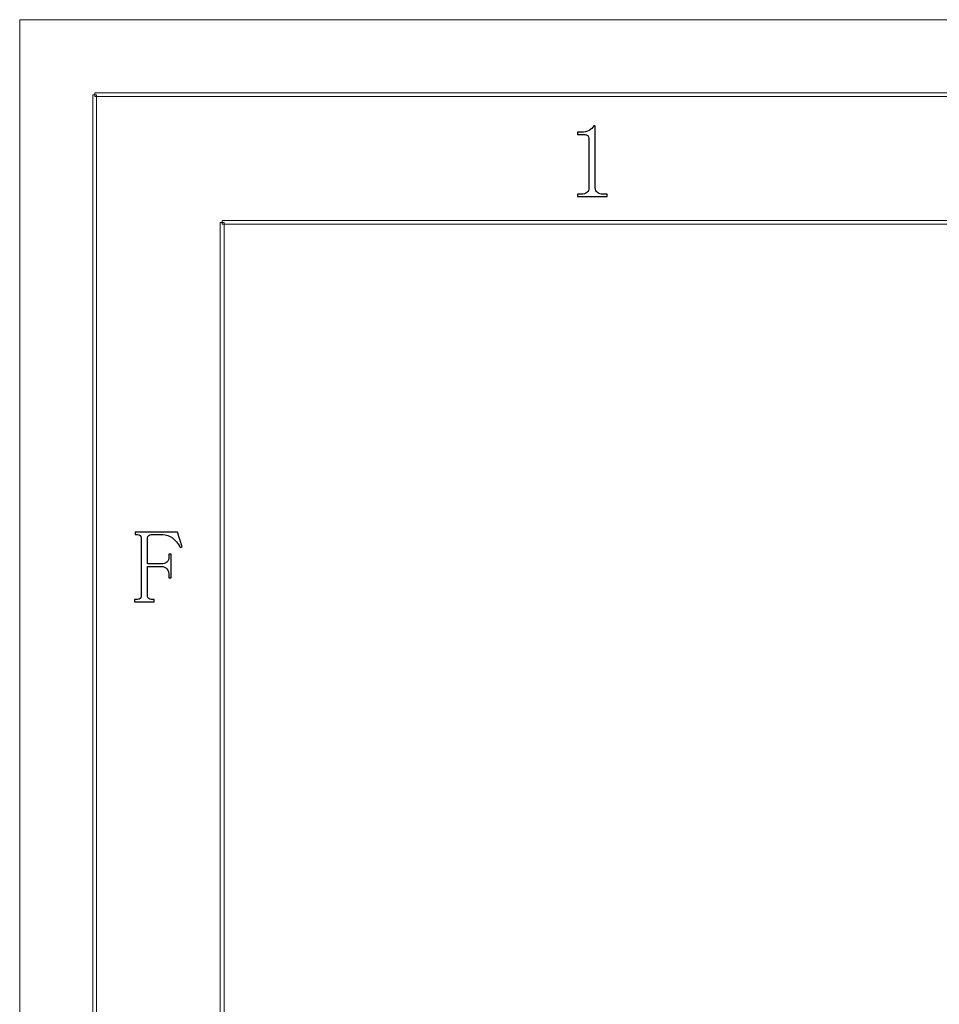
# Model space of a CAD drawing. Header units: millimetres. Extents: x -420 to 420, y -297 to 297.
# Tile 65 of 146: x -420 to -298, y 166 to 297. Entities that reach past the tile are written whole.
import ezdxf

# ---------------------------------------------------------------- set-up
doc = ezdxf.new("R2010")
doc.units = ezdxf.units.MM
doc.header["$MEASUREMENT"] = 0
doc.layers.add('layer 1', color=7, linetype='Continuous')

msp = doc.modelspace()

# ---------------------------------------------------------------- linework, layer by layer
at = {"layer": 'layer 1', "lineweight": 9}
for points in [[(-420.4338, 296.9891), (-420.4338, 296.9891), (-420.4338, 296.9891), (-420.4338, 296.9891)], [(-420.4338, -297.3481), (-420.4338, -297.3481), (-420.4338, 296.9891), (-420.4338, 296.9891)], [(-420.4338, -297.3481), (-420.4338, -297.3481), (-420.4338, 296.9891), (-420.4338, 296.9891)], [(-420.4338, -297.3481), (-420.4338, -297.3481), (-420.4338, 296.9891), (-420.4338, 296.9891)], [(-420.4338, -297.3481), (-420.4338, -297.3481), (-420.4338, 296.9891), (-420.4338, 296.9891)], [(-420.4338, -297.3481), (-420.4338, -297.3481), (-420.4338, 296.9891), (-420.4338, 296.9891)], [(-420.4338, -297.3481), (-420.4338, -297.3481), (-420.4338, 296.9891), (-420.4338, 296.9891)], [(-420.4338, -297.3481), (-420.4338, -297.3481), (-420.4338, 296.9891), (-420.4338, 296.9891)], [(-420.4338, -297.3481), (-420.4338, -297.3481), (-420.4338, 296.9891), (-420.4338, 296.9891)], [(-420.4338, -297.3481), (-420.4338, -297.3481), (-420.4338, 296.9891), (-420.4338, 296.9891)], [(-420.4338, -297.3481), (-420.4338, -297.3481), (-420.4338, 296.9891), (-420.4338, 296.9891)], [(-420.4338, -297.3481), (-420.4338, -297.3481), (-420.4338, 296.9891), (-420.4338, 296.9891)], [(-420.4338, -297.3481), (-420.4338, -297.3481), (-420.4338, 296.9891), (-420.4338, 296.9891)], [(-420.4338, -297.3481), (-420.4338, -297.3481), (-420.4338, 296.9891), (-420.4338, 296.9891)], [(-420.4338, -297.3481), (-420.4338, -297.3481), (-420.4338, 296.9891), (-420.4338, 296.9891)], [(-420.4338, -297.3481), (-420.4338, -297.3481), (-420.4338, 296.9891), (-420.4338, 296.9891)], [(-420.4338, -297.3481), (-420.4338, -297.3481), (-420.4338, 296.9891), (-420.4338, 296.9891)], [(-420.4338, -297.3481), (-420.4338, -297.3481), (-420.4338, 296.9891), (-420.4338, 296.9891)], [(-420.4338, -297.3481), (-420.4338, -297.3481), (-420.4338, 296.9891), (-420.4338, 296.9891)], [(-420.4338, -297.3481), (-420.4338, -297.3481), (-420.4338, 296.9891), (-420.4338, 296.9891)], [(-420.4338, -297.3481), (-420.4338, -297.3481), (-420.4338, 296.9891), (-420.4338, 296.9891)], [(-420.4338, -297.3481), (-420.4338, -297.3481), (-420.4338, 296.9891), (-420.4338, 296.9891)], [(-420.4338, 296.9891), (-420.4338, 296.9891), (-420.4338, 296.9891), (-420.4338, 296.9891)], [(-420.4338, 296.9891), (-420.4338, 296.9891), (420.1294, 296.9891), (420.1294, 296.9891)], [(-420.4338, 296.9891), (-420.4338, 296.9891), (420.1294, 296.9891), (420.1294, 296.9891)], [(-420.4338, 296.9891), (-420.4338, 296.9891), (420.1294, 296.9891), (420.1294, 296.9891)], [(-420.4338, 296.9891), (-420.4338, 296.9891), (420.1294, 296.9891), (420.1294, 296.9891)], [(-420.4338, 296.9891), (-420.4338, 296.9891), (420.1294, 296.9891), (420.1294, 296.9891)], [(-420.4338, 296.9891), (-420.4338, 296.9891), (420.1294, 296.9891), (420.1294, 296.9891)], [(-420.4338, 296.9891), (-420.4338, 296.9891), (420.1294, 296.9891), (420.1294, 296.9891)], [(-420.4338, 296.9891), (-420.4338, 296.9891), (420.1294, 296.9891), (420.1294, 296.9891)], [(-420.4338, 296.9891), (-420.4338, 296.9891), (420.1294, 296.9891), (420.1294, 296.9891)], [(-420.4338, 296.9891), (-420.4338, 296.9891), (420.1294, 296.9891), (420.1294, 296.9891)], [(-420.4338, 296.9891), (-420.4338, 296.9891), (420.1294, 296.9891), (420.1294, 296.9891)], [(-420.4338, 296.9891), (-420.4338, 296.9891), (420.1294, 296.9891), (420.1294, 296.9891)], [(-420.4338, 296.9891), (-420.4338, 296.9891), (420.1294, 296.9891), (420.1294, 296.9891)], [(-420.4338, 296.9891), (-420.4338, 296.9891), (420.1294, 296.9891), (420.1294, 296.9891)], [(-420.4338, 296.9891), (-420.4338, 296.9891), (420.1294, 296.9891), (420.1294, 296.9891)], [(-420.4338, 296.9891), (-420.4338, 296.9891), (420.1294, 296.9891), (420.1294, 296.9891)], [(-420.4338, 296.9891), (-420.4338, 296.9891), (420.1294, 296.9891), (420.1294, 296.9891)], [(-420.4338, 296.9891), (-420.4338, 296.9891), (420.1294, 296.9891), (420.1294, 296.9891)], [(-420.4338, 296.9891), (-420.4338, 296.9891), (420.1294, 296.9891), (420.1294, 296.9891)], [(-420.4338, 296.9891), (-420.4338, 296.9891), (420.1294, 296.9891), (420.1294, 296.9891)], [(-420.4338, 296.9891), (-420.4338, 296.9891), (420.1294, 296.9891), (420.1294, 296.9891)]]:
    msp.add_open_spline(points, degree=3, dxfattribs=at)
for points in [[(-410.189, -287.3425), (-410.189, -287.3425), (-410.6888, -287.3425), (-410.6888, -287.3425), (-410.6888, -287.3425), (-410.6888, -287.3425), (-410.6888, 286.9833), (-410.6888, 286.9833), (-410.6888, 286.9833), (-410.6888, 286.9833), (-410.189, 286.9833), (-410.189, 286.9833), (-410.189, 286.9833), (-410.189, 286.9833), (-410.189, -287.3425), (-410.189, -287.3425)], [(-410.439, 286.7332), (-410.439, 286.7332), (-410.439, 287.2336), (-410.439, 287.2336), (-410.439, 287.2336), (-410.439, 287.2336), (410.1346, 287.2336), (410.1346, 287.2336), (410.1346, 287.2336), (410.1346, 287.2336), (410.1346, 286.7332), (410.1346, 286.7332), (410.1346, 286.7332), (410.1346, 286.7332), (-410.439, 286.7332), (-410.439, 286.7332)], [(-393.1978, -270.3329), (-393.1978, -270.3329), (-393.6977, -270.3329), (-393.6977, -270.3329), (-393.6977, -270.3329), (-393.6977, -270.3329), (-393.6977, 269.9737), (-393.6977, 269.9737), (-393.6977, 269.9737), (-393.6977, 269.9737), (-393.1978, 269.9737), (-393.1978, 269.9737), (-393.1978, 269.9737), (-393.1978, 269.9737), (-393.1978, -270.3329), (-393.1978, -270.3329)], [(-393.4478, 269.7236), (-393.4478, 269.7236), (-393.4478, 270.2239), (-393.4478, 270.2239), (-393.4478, 270.2239), (-393.4478, 270.2239), (393.1434, 270.2239), (393.1434, 270.2239), (393.1434, 270.2239), (393.1434, 270.2239), (393.1434, 269.7236), (393.1434, 269.7236), (393.1434, 269.7236), (393.1434, 269.7236), (-393.4478, 269.7236), (-393.4478, 269.7236)]]:
    msp.add_open_spline(points, degree=3, knots=[0, 0, 0, 0, 0.2, 0.2, 0.2, 0.2, 0.4, 0.4, 0.4, 0.4, 0.6, 0.6, 0.6, 0.6, 1, 1, 1, 1], dxfattribs=at)
at = {"layer": 'layer 1'}
for points, knots in [([(-343.7147, 282.8654), (-343.7147, 282.8654), (-343.7147, 274.6155), (-343.7147, 274.6155), (-343.7147, 274.6155), (-343.7147, 274.326), (-343.6244, 274.1084), (-343.444, 273.9625), (-343.444, 273.9625), (-343.2634, 273.8188), (-343.0112, 273.7471), (-342.6852, 273.7471), (-342.6852, 273.7471), (-342.6852, 273.7471), (-342.1438, 273.7471), (-342.1438, 273.7471), (-342.1438, 273.7471), (-342.1438, 273.7471), (-342.1438, 273.4205), (-342.1438, 273.4205), (-342.1438, 273.4205), (-342.1438, 273.4205), (-346.1022, 273.4205), (-346.1022, 273.4205), (-346.1022, 273.4205), (-346.1022, 273.4205), (-346.1022, 273.7471), (-346.1022, 273.7471), (-346.1022, 273.7471), (-346.1022, 273.7471), (-345.614, 273.7471), (-345.614, 273.7471), (-345.614, 273.7471), (-345.2532, 273.7471), (-344.9894, 273.8188), (-344.8273, 273.9625), (-344.8273, 273.9625), (-344.6656, 274.1084), (-344.5821, 274.326), (-344.5821, 274.6155), (-344.5821, 274.6155), (-344.5821, 274.6155), (-344.5821, 281.184), (-344.5821, 281.184), (-344.5821, 281.184), (-344.5821, 281.3275), (-344.6285, 281.4456), (-344.7187, 281.5359), (-344.7187, 281.5359), (-344.809, 281.6263), (-344.9455, 281.6726), (-345.1259, 281.6726), (-345.1259, 281.6726), (-345.1259, 281.6726), (-346.1022, 281.6726), (-346.1022, 281.6726), (-346.1022, 281.6726), (-346.1022, 281.6726), (-346.1022, 281.9968), (-346.1022, 281.9968), (-346.1022, 281.9968), (-346.1022, 281.9968), (-345.614, 281.9968), (-345.614, 281.9968), (-345.614, 281.9968), (-345.1791, 281.9968), (-344.8273, 282.0687), (-344.5568, 282.2146), (-344.5568, 282.2146), (-344.2861, 282.3582), (-344.0778, 282.5758), (-343.932, 282.8654), (-343.932, 282.8654), (-343.932, 282.8654), (-343.7147, 282.8654), (-343.7147, 282.8654)], [0, 0, 0, 0, 0.05, 0.05, 0.05, 0.05, 0.1, 0.1, 0.1, 0.1, 0.15, 0.15, 0.15, 0.15, 0.2, 0.2, 0.2, 0.2, 0.25, 0.25, 0.25, 0.25, 0.3, 0.3, 0.3, 0.3, 0.35, 0.35, 0.35, 0.35, 0.4, 0.4, 0.4, 0.4, 0.45, 0.45, 0.45, 0.45, 0.5, 0.5, 0.5, 0.5, 0.55, 0.55, 0.55, 0.55, 0.6, 0.6, 0.6, 0.6, 0.65, 0.65, 0.65, 0.65, 0.7, 0.7, 0.7, 0.7, 0.75, 0.75, 0.75, 0.75, 0.8, 0.8, 0.8, 0.8, 0.85, 0.85, 0.85, 0.85, 0.9, 0.9, 0.9, 0.9, 1, 1, 1, 1]), ([(-402.5124, 219.7413), (-402.5124, 219.7413), (-402.5124, 219.4147), (-402.5124, 219.4147), (-402.5124, 219.4147), (-402.5124, 219.4147), (-405.1151, 219.4147), (-405.1151, 219.4147), (-405.1151, 219.4147), (-405.1151, 219.4147), (-405.1151, 219.7413), (-405.1151, 219.7413), (-405.1151, 219.7413), (-405.1151, 219.7413), (-404.7357, 219.7413), (-404.7357, 219.7413), (-404.7357, 219.7413), (-404.5552, 219.7413), (-404.428, 219.776), (-404.3564, 219.8501), (-404.3564, 219.8501), (-404.2822, 219.9219), (-404.2477, 220.0308), (-404.2477, 220.1743), (-404.2477, 220.1743), (-404.2477, 220.1743), (-404.2477, 227.9378), (-404.2477, 227.9378), (-404.2477, 227.9378), (-404.2477, 228.0814), (-404.2822, 228.1903), (-404.3564, 228.262), (-404.3564, 228.262), (-404.428, 228.3362), (-404.5552, 228.371), (-404.7357, 228.371), (-404.7357, 228.371), (-404.7357, 228.371), (-405.0597, 228.371), (-405.0597, 228.371), (-405.0597, 228.371), (-405.0597, 228.371), (-405.0597, 228.6974), (-405.0597, 228.6974), (-405.0597, 228.6974), (-405.0597, 228.6974), (-399.4215, 228.6974), (-399.4215, 228.6974), (-399.4215, 228.6974), (-399.4215, 228.6974), (-398.7714, 226.7428), (-398.7714, 226.7428), (-398.7714, 226.7428), (-398.7714, 226.7428), (-399.0421, 226.6338), (-399.0421, 226.6338), (-399.0421, 226.6338), (-399.3314, 227.2129), (-399.6737, 227.6483), (-400.0716, 227.9378), (-400.0716, 227.9378), (-400.4695, 228.2273), (-400.9021, 228.371), (-401.3742, 228.371), (-401.3742, 228.371), (-401.3742, 228.371), (-402.8919, 228.371), (-402.8919, 228.371), (-402.8919, 228.371), (-403.0352, 228.371), (-403.1533, 228.3362), (-403.2434, 228.262), (-403.2434, 228.262), (-403.3338, 228.1903), (-403.3799, 228.0814), (-403.3799, 227.9378), (-403.3799, 227.9378), (-403.3799, 227.9378), (-403.3799, 224.4638), (-403.3799, 224.4638), (-403.3799, 224.4638), (-403.3799, 224.4638), (-401.5893, 224.4638), (-401.5893, 224.4638), (-401.5893, 224.4638), (-401.2284, 224.4638), (-400.9669, 224.5448), (-400.8051, 224.7069), (-400.8051, 224.7069), (-400.6408, 224.869), (-400.5598, 225.1331), (-400.5598, 225.4944), (-400.5598, 225.4944), (-400.5598, 225.4944), (-400.5598, 225.7654), (-400.5598, 225.7654), (-400.5598, 225.7654), (-400.5598, 225.7654), (-400.2336, 225.7654), (-400.2336, 225.7654), (-400.2336, 225.7654), (-400.2336, 225.7654), (-400.2336, 222.6178), (-400.2336, 222.6178), (-400.2336, 222.6178), (-400.2336, 222.6178), (-400.5598, 222.6178), (-400.5598, 222.6178), (-400.5598, 222.6178), (-400.5598, 222.6178), (-400.5598, 222.8356), (-400.5598, 222.8356), (-400.5598, 222.8356), (-400.5598, 223.2686), (-400.6408, 223.5952), (-400.8051, 223.8106), (-400.8051, 223.8106), (-400.9669, 224.0283), (-401.2284, 224.1372), (-401.5893, 224.1372), (-401.5893, 224.1372), (-401.5893, 224.1372), (-403.3799, 224.1372), (-403.3799, 224.1372), (-403.3799, 224.1372), (-403.3799, 224.1372), (-403.3799, 220.1743), (-403.3799, 220.1743), (-403.3799, 220.1743), (-403.3799, 220.0308), (-403.3338, 219.9219), (-403.2434, 219.8501), (-403.2434, 219.8501), (-403.1533, 219.776), (-403.0352, 219.7413), (-402.8919, 219.7413), (-402.8919, 219.7413), (-402.8919, 219.7413), (-402.5124, 219.7413), (-402.5124, 219.7413)], [0, 0, 0, 0, 0.02777778, 0.02777778, 0.02777778, 0.02777778, 0.05555556, 0.05555556, 0.05555556, 0.05555556, 0.08333333, 0.08333333, 0.08333333, 0.08333333, 0.11111111, 0.11111111, 0.11111111, 0.11111111, 0.13888889, 0.13888889, 0.13888889, 0.13888889, 0.16666667, 0.16666667, 0.16666667, 0.16666667, 0.19444444, 0.19444444, 0.19444444, 0.19444444, 0.22222222, 0.22222222, 0.22222222, 0.22222222, 0.25, 0.25, 0.25, 0.25, 0.27777778, 0.27777778, 0.27777778, 0.27777778, 0.30555556, 0.30555556, 0.30555556, 0.30555556, 0.33333333, 0.33333333, 0.33333333, 0.33333333, 0.36111111, 0.36111111, 0.36111111, 0.36111111, 0.38888889, 0.38888889, 0.38888889, 0.38888889, 0.41666667, 0.41666667, 0.41666667, 0.41666667, 0.44444444, 0.44444444, 0.44444444, 0.44444444, 0.47222222, 0.47222222, 0.47222222, 0.47222222, 0.5, 0.5, 0.5, 0.5, 0.52777778, 0.52777778, 0.52777778, 0.52777778, 0.55555556, 0.55555556, 0.55555556, 0.55555556, 0.58333333, 0.58333333, 0.58333333, 0.58333333, 0.61111111, 0.61111111, 0.61111111, 0.61111111, 0.63888889, 0.63888889, 0.63888889, 0.63888889, 0.66666667, 0.66666667, 0.66666667, 0.66666667, 0.69444444, 0.69444444, 0.69444444, 0.69444444, 0.72222222, 0.72222222, 0.72222222, 0.72222222, 0.75, 0.75, 0.75, 0.75, 0.77777778, 0.77777778, 0.77777778, 0.77777778, 0.80555556, 0.80555556, 0.80555556, 0.80555556, 0.83333333, 0.83333333, 0.83333333, 0.83333333, 0.86111111, 0.86111111, 0.86111111, 0.86111111, 0.88888889, 0.88888889, 0.88888889, 0.88888889, 0.91666667, 0.91666667, 0.91666667, 0.91666667, 0.94444444, 0.94444444, 0.94444444, 0.94444444, 1, 1, 1, 1])]:
    msp.add_open_spline(points, degree=3, knots=knots, dxfattribs=at)

doc.saveas('drawing.dxf')
